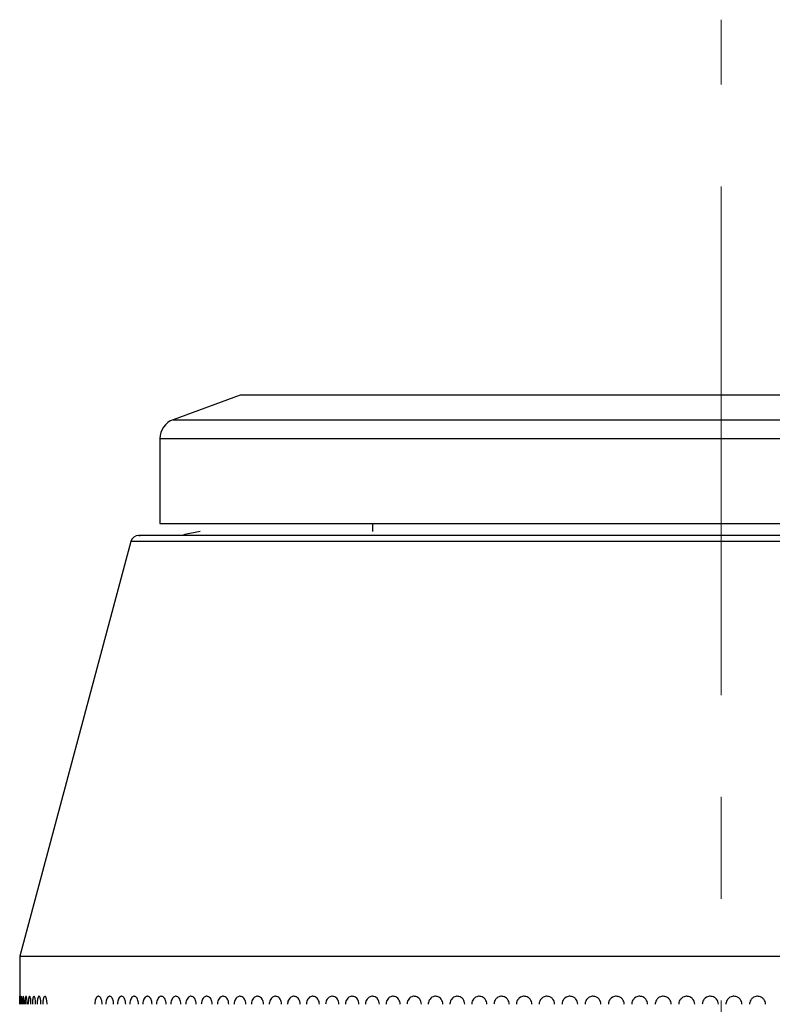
# Model space of a CAD drawing. Header units: inches. Extents: x 2.6 to 37.8, y 3.5 to 30.8.
# Tile 30 of 32: x 35.803 to 36.543, y 22.285 to 23.253. Entities that reach past the tile are written whole.
import ezdxf

# ---------------------------------------------------------------- set-up
doc = ezdxf.new("R2010")
doc.units = ezdxf.units.IN
doc.header["$MEASUREMENT"] = 0
doc.linetypes.add('CENTERX2', pattern=[0.8, 0.5, -0.1, 0.1, -0.1])

msp = doc.modelspace()

# ---------------------------------------------------------------- linework, layer by layer
at = {"color": 7, "linetype": 'CENTERX2', "lineweight": 18}
msp.add_line((36.4924, 11.38872), (36.4924, 23.25253), dxfattribs=at)
at = {"color": 7, "linetype": 'Continuous', "lineweight": 25}
for p, q in [((36.01996, 22.88343), (35.95418, 22.85949)), ((36.95954, 22.88343), (36.01996, 22.88343)), ((35.94122, 22.84099), (35.94122, 22.75745)), ((35.94122, 22.75745), (37.04359, 22.75745)), ((36.14988, 22.75745), (36.14988, 22.74957)), ((35.91263, 22.7398), (35.80343, 22.33225)), ((35.80343, 22.33225), (35.80343, 22.29288)), ((35.80343, 22.33225), (37.18138, 22.33225))]:
    msp.add_line(p, q, dxfattribs=at)
at = {"color": 8, "linetype": 'Continuous', "lineweight": 25}
for p, q in [((35.95418, 22.85949), (37.03063, 22.85949)), ((35.94122, 22.84099), (37.03739, 22.84099)), ((37.07218, 22.7398), (35.91263, 22.7398))]:
    msp.add_line(p, q, dxfattribs=at)
at = {"color": 7, "linetype": 'Continuous', "lineweight": 25, "flags": 128}
msp.add_lwpolyline([(35.98059, 22.74957), (35.96553, 22.74658), (35.96391, 22.74586)], dxfattribs=at)
at = {"color": 7, "linetype": 'Continuous', "lineweight": 25}
for centre, radius, start, end in [((35.96091, 22.84099), 0.01969, 110, 180), ((35.92024, 22.73776), 0.00787, 90, 165), ((36.4124, 22.28501), 0.00787, 74.23015, 90), ((36.43547, 22.28501), 0.00787, 52.4399, 90)]:
    msp.add_arc(centre, radius, start, end, dxfattribs=at)
for points, knots in [([(37.05814, 22.74563), (37.05109, 22.74563), (37.03657, 22.74563), (36.98915, 22.74563), (36.92162, 22.74563), (36.83438, 22.74563), (36.74943, 22.74563), (36.67702, 22.74563), (36.60434, 22.74563), (36.51343, 22.74563), (36.4064, 22.74563), (36.30228, 22.74563), (36.20142, 22.74563), (36.10798, 22.74563), (36.02859, 22.74563), (35.97867, 22.74563), (35.94969, 22.74563), (35.92969, 22.74563), (35.91814, 22.74563), (35.9212, 22.74563), (35.92165, 22.74563)], [0, 0, 0, 0, 0.061171, 0.126006, 0.193537, 0.262501, 0.331464, 0.365267, 0.399082, 0.463917, 0.525088, 0.586259, 0.651094, 0.718625, 0.787588, 0.856552, 0.890355, 0.92417, 0.989005, 1, 1, 1, 1]), ([(35.80348, 22.28501), (35.80347, 22.28589), (35.80347, 22.28766), (35.80346, 22.29002), (35.80344, 22.29181), (35.80343, 22.29272), (35.80343, 22.29288), (35.80343, 22.29288), (35.80343, 22.29288)], [0, 0, 0, 0, 0.214691, 0.429382, 0.6440747, 0.8587662, 0.9996803, 1, 1, 1, 1]), ([(35.80343, 22.29288), (35.80343, 22.29288), (35.80343, 22.29288), (35.80343, 22.29288), (35.80343, 22.29288), (35.80343, 22.29288), (35.80343, 22.29283), (35.80343, 22.29246), (35.80344, 22.29124), (35.80346, 22.28921), (35.80347, 22.28701), (35.80347, 22.28557), (35.80347, 22.28501)], [0, 0, 0, 0, 0.00032, 0.000959, 0.003515, 0.01374, 0.054659, 0.219632, 0.434194, 0.648757, 0.863326, 1, 1, 1, 1]), ([(35.80382, 22.29288), (35.80382, 22.29288), (35.80382, 22.29288), (35.80382, 22.29288), (35.80382, 22.29288), (35.80381, 22.29288), (35.80378, 22.29283), (35.80373, 22.29246), (35.80367, 22.29124), (35.80363, 22.28921), (35.8036, 22.28701), (35.8036, 22.28557), (35.8036, 22.28501)], [0, 0, 0, 0, 0.00032, 0.000959, 0.003515, 0.01374, 0.054659, 0.219632, 0.434194, 0.648757, 0.863326, 1, 1, 1, 1]), ([(35.80414, 22.28501), (35.80413, 22.28589), (35.80412, 22.28766), (35.80406, 22.29002), (35.80398, 22.29181), (35.80389, 22.29272), (35.80384, 22.29288), (35.80382, 22.29288), (35.80382, 22.29288)], [0, 0, 0, 0, 0.214691, 0.429382, 0.644075, 0.858766, 0.99968, 1, 1, 1, 1]), ([(35.80499, 22.29288), (35.80499, 22.29288), (35.80499, 22.29288), (35.80499, 22.29288), (35.80499, 22.29288), (35.80498, 22.29288), (35.80492, 22.29283), (35.80481, 22.29246), (35.80467, 22.29124), (35.80457, 22.28921), (35.80452, 22.28701), (35.80451, 22.28557), (35.80451, 22.28501)], [0, 0, 0, 0, 0.00032, 0.000959, 0.003515, 0.01374, 0.054659, 0.219632, 0.434194, 0.648757, 0.863326, 1, 1, 1, 1]), ([(35.80557, 22.28501), (35.80556, 22.28589), (35.80555, 22.28766), (35.80544, 22.29002), (35.80529, 22.29181), (35.80513, 22.29272), (35.80503, 22.29288), (35.80499, 22.29288), (35.80499, 22.29288)], [0, 0, 0, 0, 0.214691, 0.429382, 0.644075, 0.858766, 0.99968, 1, 1, 1, 1]), ([(35.80694, 22.29288), (35.80694, 22.29288), (35.80694, 22.29288), (35.80694, 22.29288), (35.80693, 22.29288), (35.80691, 22.29288), (35.80682, 22.29283), (35.80665, 22.29246), (35.80645, 22.29124), (35.80629, 22.28921), (35.8062, 22.28701), (35.80619, 22.28557), (35.80619, 22.28501)], [0, 0, 0, 0, 0.00032, 0.000959, 0.003515, 0.01374, 0.054659, 0.219632, 0.434194, 0.648757, 0.863326, 1, 1, 1, 1]), ([(35.80778, 22.28501), (35.80777, 22.28589), (35.80775, 22.28766), (35.8076, 22.29002), (35.80738, 22.29181), (35.80715, 22.29272), (35.807, 22.29288), (35.80694, 22.29288), (35.80694, 22.29288)], [0, 0, 0, 0, 0.214691, 0.429382, 0.644075, 0.858766, 0.99968, 1, 1, 1, 1]), ([(35.80966, 22.29288), (35.80966, 22.29288), (35.80966, 22.29288), (35.80966, 22.29288), (35.80965, 22.29288), (35.80962, 22.29288), (35.8095, 22.29283), (35.80928, 22.29246), (35.809, 22.29124), (35.80878, 22.28921), (35.80866, 22.28701), (35.80865, 22.28557), (35.80865, 22.28501)], [0, 0, 0, 0, 0.00032, 0.000959, 0.003515, 0.01374, 0.054659, 0.219632, 0.434194, 0.648757, 0.863326, 1, 1, 1, 1]), ([(35.81076, 22.28501), (35.81075, 22.28589), (35.81072, 22.28766), (35.81052, 22.29002), (35.81024, 22.29181), (35.80993, 22.29272), (35.80974, 22.29288), (35.80966, 22.29288), (35.80966, 22.29288)], [0, 0, 0, 0, 0.214691, 0.429382, 0.6440747, 0.8587662, 0.9996803, 1, 1, 1, 1]), ([(35.81314, 22.29288), (35.81314, 22.29288), (35.81314, 22.29288), (35.81314, 22.29288), (35.81313, 22.29288), (35.8131, 22.29288), (35.81295, 22.29283), (35.81267, 22.29246), (35.81232, 22.29124), (35.81204, 22.28921), (35.81189, 22.28701), (35.81188, 22.28557), (35.81187, 22.28501)], [0, 0, 0, 0, 0.00032, 0.000959, 0.003515, 0.01374, 0.054659, 0.219632, 0.434194, 0.648757, 0.863326, 1, 1, 1, 1]), ([(35.81451, 22.28501), (35.81449, 22.28589), (35.81446, 22.28766), (35.81422, 22.29002), (35.81387, 22.29181), (35.81349, 22.29272), (35.81324, 22.29288), (35.81314, 22.29288), (35.81314, 22.29288)], [0, 0, 0, 0, 0.214691, 0.429382, 0.644075, 0.858766, 0.99968, 1, 1, 1, 1]), ([(35.8174, 22.29288), (35.8174, 22.29288), (35.8174, 22.29288), (35.81739, 22.29288), (35.81738, 22.29288), (35.81734, 22.29288), (35.81716, 22.29283), (35.81682, 22.29246), (35.8164, 22.29124), (35.81606, 22.28921), (35.81589, 22.28701), (35.81587, 22.28557), (35.81586, 22.28501)], [0, 0, 0, 0, 0.00032, 0.000959, 0.003515, 0.01374, 0.054659, 0.219632, 0.434194, 0.648757, 0.863326, 1, 1, 1, 1]), ([(35.81902, 22.28501), (35.819, 22.28589), (35.81896, 22.28766), (35.81868, 22.29002), (35.81826, 22.29181), (35.81781, 22.29272), (35.81751, 22.29288), (35.8174, 22.29288), (35.8174, 22.29288)], [0, 0, 0, 0, 0.214691, 0.429382, 0.644075, 0.858766, 0.99968, 1, 1, 1, 1]), ([(35.82241, 22.29288), (35.82241, 22.29288), (35.82241, 22.29288), (35.8224, 22.29288), (35.82239, 22.29288), (35.82234, 22.29288), (35.82213, 22.29283), (35.82174, 22.29246), (35.82125, 22.29124), (35.82085, 22.28921), (35.82065, 22.28701), (35.82063, 22.28557), (35.82062, 22.28501)], [0, 0, 0, 0, 0.00032, 0.000959, 0.003515, 0.01374, 0.054659, 0.219632, 0.434194, 0.648757, 0.863326, 1, 1, 1, 1]), ([(35.82429, 22.28501), (35.82427, 22.28589), (35.82422, 22.28766), (35.82389, 22.29002), (35.82341, 22.29181), (35.82289, 22.29272), (35.82254, 22.29288), (35.82241, 22.29288), (35.82241, 22.29288)], [0, 0, 0, 0, 0.214691, 0.429382, 0.6440747, 0.8587662, 0.9996803, 1, 1, 1, 1]), ([(35.82818, 22.29288), (35.82818, 22.29288), (35.82817, 22.29288), (35.82817, 22.29288), (35.82816, 22.29288), (35.8281, 22.29288), (35.82786, 22.29283), (35.82741, 22.29246), (35.82685, 22.29124), (35.82639, 22.28921), (35.82616, 22.28701), (35.82614, 22.28557), (35.82613, 22.28501)], [0, 0, 0, 0, 0.00032, 0.000959, 0.003515, 0.01374, 0.054659, 0.219632, 0.434194, 0.648757, 0.863326, 1, 1, 1, 1]), ([(35.83031, 22.28501), (35.83029, 22.28589), (35.83024, 22.28766), (35.82986, 22.29002), (35.82932, 22.29181), (35.82872, 22.29272), (35.82833, 22.29288), (35.82818, 22.29288), (35.82818, 22.29288)], [0, 0, 0, 0, 0.214691, 0.429382, 0.644075, 0.858766, 0.99968, 1, 1, 1, 1]), ([(35.88074, 22.29288), (35.88074, 22.29288), (35.88074, 22.29288), (35.88073, 22.29288), (35.8807, 22.29288), (35.8806, 22.29288), (35.88019, 22.29283), (35.87941, 22.29246), (35.87843, 22.29124), (35.87763, 22.28921), (35.87721, 22.28701), (35.87717, 22.28557), (35.87715, 22.28501)], [0, 0, 0, 0, 0.00032, 0.000959, 0.003515, 0.01374, 0.054659, 0.219632, 0.434194, 0.648757, 0.863326, 1, 1, 1, 1]), ([(35.8844, 22.28501), (35.88436, 22.28589), (35.88428, 22.28766), (35.88364, 22.29002), (35.88271, 22.29181), (35.88168, 22.29272), (35.88101, 22.29288), (35.88074, 22.29288), (35.88074, 22.29288)], [0, 0, 0, 0, 0.214691, 0.429382, 0.644075, 0.858766, 0.99968, 1, 1, 1, 1]), ([(35.89176, 22.29288), (35.89176, 22.29288), (35.89175, 22.29288), (35.89175, 22.29288), (35.89172, 22.29288), (35.89161, 22.29288), (35.89118, 22.29283), (35.89034, 22.29246), (35.88929, 22.29124), (35.88844, 22.28921), (35.888, 22.28701), (35.88796, 22.28557), (35.88794, 22.28501)], [0, 0, 0, 0, 0.00032, 0.000959, 0.003515, 0.01374, 0.054659, 0.219632, 0.434194, 0.648757, 0.863326, 1, 1, 1, 1]), ([(35.89565, 22.28501), (35.89561, 22.28589), (35.89552, 22.28766), (35.89484, 22.29002), (35.89385, 22.29181), (35.89276, 22.29272), (35.89204, 22.29288), (35.89176, 22.29288), (35.89176, 22.29288)], [0, 0, 0, 0, 0.214691, 0.429382, 0.644075, 0.858766, 0.99968, 1, 1, 1, 1]), ([(35.90345, 22.29288), (35.90345, 22.29288), (35.90345, 22.29288), (35.90344, 22.29288), (35.90342, 22.29288), (35.9033, 22.29288), (35.90284, 22.29283), (35.90196, 22.29246), (35.90084, 22.29124), (35.89994, 22.28921), (35.89947, 22.28701), (35.89943, 22.28557), (35.89941, 22.28501)], [0, 0, 0, 0, 0.00032, 0.000959, 0.003515, 0.01374, 0.054659, 0.219632, 0.434194, 0.648757, 0.863326, 1, 1, 1, 1]), ([(35.90758, 22.28501), (35.90753, 22.28589), (35.90744, 22.28766), (35.90672, 22.29002), (35.90567, 22.29181), (35.90452, 22.29272), (35.90376, 22.29288), (35.90346, 22.29288), (35.90345, 22.29288)], [0, 0, 0, 0, 0.214691, 0.429382, 0.644075, 0.858766, 0.99968, 1, 1, 1, 1]), ([(35.91582, 22.29288), (35.91582, 22.29288), (35.91582, 22.29288), (35.91581, 22.29288), (35.91578, 22.29288), (35.91566, 22.29288), (35.91517, 22.29283), (35.91424, 22.29246), (35.91307, 22.29124), (35.91211, 22.28921), (35.91162, 22.28701), (35.91157, 22.28557), (35.91155, 22.28501)], [0, 0, 0, 0, 0.00032, 0.000959, 0.003515, 0.01374, 0.054659, 0.219632, 0.434194, 0.648757, 0.863326, 1, 1, 1, 1]), ([(35.92017, 22.28501), (35.92012, 22.28589), (35.92002, 22.28766), (35.91927, 22.29002), (35.91816, 22.29181), (35.91694, 22.29272), (35.91614, 22.29288), (35.91582, 22.29288), (35.91582, 22.29288)], [0, 0, 0, 0, 0.214691, 0.429382, 0.6440747, 0.8587662, 0.9996803, 1, 1, 1, 1]), ([(35.92884, 22.29288), (35.92884, 22.29288), (35.92884, 22.29288), (35.92883, 22.29288), (35.9288, 22.29288), (35.92867, 22.29288), (35.92816, 22.29283), (35.92718, 22.29246), (35.92594, 22.29124), (35.92494, 22.28921), (35.92442, 22.28701), (35.92437, 22.28557), (35.92435, 22.28501)], [0, 0, 0, 0, 0.00032, 0.000959, 0.003515, 0.01374, 0.054659, 0.219632, 0.434194, 0.648757, 0.863326, 1, 1, 1, 1]), ([(35.93341, 22.28501), (35.93335, 22.28589), (35.93325, 22.28766), (35.93246, 22.29002), (35.9313, 22.29181), (35.93002, 22.29272), (35.92917, 22.29288), (35.92884, 22.29288), (35.92884, 22.29288)], [0, 0, 0, 0, 0.214691, 0.429382, 0.644075, 0.858766, 0.99968, 1, 1, 1, 1]), ([(35.9425, 22.29288), (35.9425, 22.29288), (35.94249, 22.29288), (35.94248, 22.29288), (35.94245, 22.29288), (35.94232, 22.29288), (35.94178, 22.29283), (35.94076, 22.29246), (35.93946, 22.29124), (35.93841, 22.28921), (35.93786, 22.28701), (35.93781, 22.28557), (35.93779, 22.28501)], [0, 0, 0, 0, 0.0003195, 0.0009586, 0.0035147, 0.0137396, 0.0546587, 0.2196315, 0.4341941, 0.6487573, 0.863326, 1, 1, 1, 1]), ([(35.94728, 22.28501), (35.94722, 22.28589), (35.94712, 22.28766), (35.94629, 22.29002), (35.94507, 22.29181), (35.94373, 22.29272), (35.94285, 22.29288), (35.9425, 22.29288), (35.9425, 22.29288)], [0, 0, 0, 0, 0.214691, 0.429382, 0.6440747, 0.8587662, 0.9996803, 1, 1, 1, 1]), ([(35.95678, 22.29288), (35.95678, 22.29288), (35.95677, 22.29288), (35.95676, 22.29288), (35.95673, 22.29288), (35.95659, 22.29288), (35.95603, 22.29283), (35.95496, 22.29246), (35.95361, 22.29124), (35.95251, 22.28921), (35.95194, 22.28701), (35.95188, 22.28557), (35.95186, 22.28501)], [0, 0, 0, 0, 0.00032, 0.000959, 0.003515, 0.01374, 0.054659, 0.219632, 0.434194, 0.648757, 0.863326, 1, 1, 1, 1]), ([(35.96176, 22.28501), (35.96171, 22.28589), (35.9616, 22.28766), (35.96073, 22.29002), (35.95946, 22.29181), (35.95806, 22.29272), (35.95714, 22.29288), (35.95678, 22.29288), (35.95678, 22.29288)], [0, 0, 0, 0, 0.214691, 0.429382, 0.644075, 0.858766, 0.99968, 1, 1, 1, 1]), ([(35.97166, 22.29288), (35.97166, 22.29288), (35.97166, 22.29288), (35.97165, 22.29288), (35.97162, 22.29288), (35.97147, 22.29288), (35.97089, 22.29283), (35.96978, 22.29246), (35.96836, 22.29124), (35.96722, 22.28921), (35.96663, 22.28701), (35.96657, 22.28557), (35.96654, 22.28501)], [0, 0, 0, 0, 0.00032, 0.000959, 0.003515, 0.01374, 0.054659, 0.219632, 0.434194, 0.648757, 0.863326, 1, 1, 1, 1]), ([(35.97685, 22.28501), (35.9768, 22.28589), (35.97668, 22.28766), (35.97578, 22.29002), (35.97446, 22.29181), (35.973, 22.29272), (35.97204, 22.29288), (35.97166, 22.29288), (35.97166, 22.29288)], [0, 0, 0, 0, 0.214691, 0.429382, 0.6440747, 0.8587662, 0.9996803, 1, 1, 1, 1]), ([(35.98714, 22.29288), (35.98714, 22.29288), (35.98714, 22.29288), (35.98713, 22.29288), (35.98709, 22.29288), (35.98694, 22.29288), (35.98634, 22.29283), (35.98518, 22.29246), (35.98371, 22.29124), (35.98253, 22.28921), (35.98191, 22.28701), (35.98185, 22.28557), (35.98182, 22.28501)], [0, 0, 0, 0, 0.0003195, 0.0009586, 0.0035147, 0.0137396, 0.0546587, 0.2196315, 0.4341941, 0.6487573, 0.863326, 1, 1, 1, 1]), ([(35.99253, 22.28501), (35.99247, 22.28589), (35.99235, 22.28766), (35.99141, 22.29002), (35.99004, 22.29181), (35.98853, 22.29272), (35.98754, 22.29288), (35.98714, 22.29288), (35.98714, 22.29288)], [0, 0, 0, 0, 0.214691, 0.429382, 0.644075, 0.858766, 0.99968, 1, 1, 1, 1]), ([(36.00319, 22.29288), (36.00319, 22.29288), (36.00319, 22.29288), (36.00318, 22.29288), (36.00314, 22.29288), (36.00298, 22.29288), (36.00236, 22.29283), (36.00116, 22.29246), (35.99964, 22.29124), (35.99841, 22.28921), (35.99777, 22.28701), (35.9977, 22.28557), (35.99768, 22.28501)], [0, 0, 0, 0, 0.00032, 0.000959, 0.003515, 0.01374, 0.054659, 0.219632, 0.434194, 0.648757, 0.863326, 1, 1, 1, 1]), ([(36.00877, 22.28501), (36.0087, 22.28589), (36.00858, 22.28766), (36.00761, 22.29002), (36.0062, 22.29181), (36.00463, 22.29272), (36.0036, 22.29288), (36.00319, 22.29288), (36.00319, 22.29288)], [0, 0, 0, 0, 0.214691, 0.429382, 0.644075, 0.858766, 0.99968, 1, 1, 1, 1]), ([(36.01979, 22.29288), (36.01979, 22.29288), (36.01979, 22.29288), (36.01978, 22.29288), (36.01974, 22.29288), (36.01958, 22.29288), (36.01893, 22.29283), (36.0177, 22.29246), (36.01612, 22.29124), (36.01485, 22.28921), (36.01419, 22.28701), (36.01412, 22.28557), (36.0141, 22.28501)], [0, 0, 0, 0, 0.00032, 0.000959, 0.003515, 0.01374, 0.054659, 0.219632, 0.434194, 0.648757, 0.863326, 1, 1, 1, 1]), ([(36.02555, 22.28501), (36.02549, 22.28589), (36.02536, 22.28766), (36.02436, 22.29002), (36.0229, 22.29181), (36.02128, 22.29272), (36.02022, 22.29288), (36.0198, 22.29288), (36.01979, 22.29288)], [0, 0, 0, 0, 0.214691, 0.429382, 0.644075, 0.858766, 0.99968, 1, 1, 1, 1]), ([(36.03693, 22.29288), (36.03693, 22.29288), (36.03693, 22.29288), (36.03692, 22.29288), (36.03688, 22.29288), (36.03671, 22.29288), (36.03605, 22.29283), (36.03477, 22.29246), (36.03315, 22.29124), (36.03183, 22.28921), (36.03115, 22.28701), (36.03108, 22.28557), (36.03106, 22.28501)], [0, 0, 0, 0, 0.00032, 0.000959, 0.003515, 0.01374, 0.054659, 0.219632, 0.434194, 0.648757, 0.863326, 1, 1, 1, 1]), ([(36.04287, 22.28501), (36.04281, 22.28589), (36.04267, 22.28766), (36.04165, 22.29002), (36.04014, 22.29181), (36.03847, 22.29272), (36.03737, 22.29288), (36.03693, 22.29288), (36.03693, 22.29288)], [0, 0, 0, 0, 0.214691, 0.429382, 0.644075, 0.858766, 0.99968, 1, 1, 1, 1]), ([(36.05459, 22.29288), (36.05459, 22.29288), (36.05458, 22.29288), (36.05457, 22.29288), (36.05453, 22.29288), (36.05436, 22.29288), (36.05368, 22.29283), (36.05236, 22.29246), (36.05069, 22.29124), (36.04934, 22.28921), (36.04864, 22.28701), (36.04856, 22.28557), (36.04854, 22.28501)], [0, 0, 0, 0, 0.00032, 0.000959, 0.003515, 0.01374, 0.054659, 0.219632, 0.434194, 0.648757, 0.863326, 1, 1, 1, 1]), ([(36.0607, 22.28501), (36.06063, 22.28589), (36.06049, 22.28766), (36.05944, 22.29002), (36.05788, 22.29181), (36.05617, 22.29272), (36.05504, 22.29288), (36.05459, 22.29288), (36.05459, 22.29288)], [0, 0, 0, 0, 0.214691, 0.429382, 0.644075, 0.858766, 0.99968, 1, 1, 1, 1]), ([(36.07274, 22.29288), (36.07274, 22.29288), (36.07274, 22.29288), (36.07272, 22.29288), (36.07268, 22.29288), (36.07251, 22.29288), (36.0718, 22.29283), (36.07045, 22.29246), (36.06874, 22.29124), (36.06735, 22.28921), (36.06662, 22.28701), (36.06655, 22.28557), (36.06652, 22.28501)], [0, 0, 0, 0, 0.00032, 0.000959, 0.003515, 0.01374, 0.054659, 0.219632, 0.434194, 0.648757, 0.863326, 1, 1, 1, 1]), ([(36.07901, 22.28501), (36.07894, 22.28589), (36.0788, 22.28766), (36.07772, 22.29002), (36.07612, 22.29181), (36.07436, 22.29272), (36.0732, 22.29288), (36.07274, 22.29288), (36.07274, 22.29288)], [0, 0, 0, 0, 0.214691, 0.429382, 0.644075, 0.858766, 0.99968, 1, 1, 1, 1]), ([(36.09137, 22.29288), (36.09137, 22.29288), (36.09136, 22.29288), (36.09135, 22.29288), (36.09131, 22.29288), (36.09113, 22.29288), (36.09041, 22.29283), (36.08902, 22.29246), (36.08726, 22.29124), (36.08584, 22.28921), (36.08509, 22.28701), (36.08502, 22.28557), (36.08499, 22.28501)], [0, 0, 0, 0, 0.0003195, 0.0009586, 0.0035147, 0.0137396, 0.0546587, 0.2196315, 0.4341941, 0.6487573, 0.863326, 1, 1, 1, 1]), ([(36.09779, 22.28501), (36.09772, 22.28589), (36.09758, 22.28766), (36.09647, 22.29002), (36.09483, 22.29181), (36.09303, 22.29272), (36.09184, 22.29288), (36.09137, 22.29288), (36.09137, 22.29288)], [0, 0, 0, 0, 0.214691, 0.429382, 0.644075, 0.858766, 0.99968, 1, 1, 1, 1]), ([(36.11045, 22.29288), (36.11045, 22.29288), (36.11044, 22.29288), (36.11043, 22.29288), (36.11038, 22.29288), (36.1102, 22.29288), (36.10946, 22.29283), (36.10805, 22.29246), (36.10625, 22.29124), (36.10478, 22.28921), (36.10402, 22.28701), (36.10395, 22.28557), (36.10392, 22.28501)], [0, 0, 0, 0, 0.00032, 0.000959, 0.003515, 0.01374, 0.054659, 0.219632, 0.434194, 0.648757, 0.863326, 1, 1, 1, 1]), ([(36.11703, 22.28501), (36.11695, 22.28589), (36.11681, 22.28766), (36.11567, 22.29002), (36.114, 22.29181), (36.11215, 22.29272), (36.11093, 22.29288), (36.11045, 22.29288), (36.11045, 22.29288)], [0, 0, 0, 0, 0.214691, 0.429382, 0.644075, 0.858766, 0.99968, 1, 1, 1, 1]), ([(36.12996, 22.29288), (36.12996, 22.29288), (36.12996, 22.29288), (36.12994, 22.29288), (36.1299, 22.29288), (36.12971, 22.29288), (36.12896, 22.29283), (36.12751, 22.29246), (36.12567, 22.29124), (36.12417, 22.28921), (36.1234, 22.28701), (36.12332, 22.28557), (36.12329, 22.28501)], [0, 0, 0, 0, 0.00032, 0.000959, 0.003515, 0.01374, 0.054659, 0.219632, 0.434194, 0.648757, 0.863326, 1, 1, 1, 1]), ([(36.13668, 22.28501), (36.13661, 22.28589), (36.13646, 22.28766), (36.1353, 22.29002), (36.13359, 22.29181), (36.1317, 22.29272), (36.13045, 22.29288), (36.12996, 22.29288), (36.12996, 22.29288)], [0, 0, 0, 0, 0.214691, 0.429382, 0.644075, 0.858766, 0.99968, 1, 1, 1, 1]), ([(36.14988, 22.29288), (36.14988, 22.29288), (36.14988, 22.29288), (36.14987, 22.29288), (36.14982, 22.29288), (36.14963, 22.29288), (36.14886, 22.29283), (36.14738, 22.29246), (36.1455, 22.29124), (36.14398, 22.28921), (36.14319, 22.28701), (36.14311, 22.28557), (36.14308, 22.28501)], [0, 0, 0, 0, 0.00032, 0.000959, 0.003515, 0.01374, 0.054659, 0.219632, 0.434194, 0.648757, 0.863326, 1, 1, 1, 1]), ([(36.15674, 22.28501), (36.15666, 22.28589), (36.15651, 22.28766), (36.15533, 22.29002), (36.15358, 22.29181), (36.15166, 22.29272), (36.15039, 22.29288), (36.14989, 22.29288), (36.14988, 22.29288)], [0, 0, 0, 0, 0.214691, 0.429382, 0.644075, 0.858766, 0.99968, 1, 1, 1, 1]), ([(36.1702, 22.29288), (36.1702, 22.29288), (36.17019, 22.29288), (36.17018, 22.29288), (36.17013, 22.29288), (36.16994, 22.29288), (36.16915, 22.29283), (36.16765, 22.29246), (36.16573, 22.29124), (36.16418, 22.28921), (36.16337, 22.28701), (36.16329, 22.28557), (36.16326, 22.28501)], [0, 0, 0, 0, 0.00032, 0.000959, 0.003515, 0.01374, 0.054659, 0.219632, 0.434194, 0.648757, 0.863326, 1, 1, 1, 1]), ([(36.17718, 22.28501), (36.1771, 22.28589), (36.17695, 22.28766), (36.17574, 22.29002), (36.17397, 22.29181), (36.17201, 22.29272), (36.17071, 22.29288), (36.1702, 22.29288), (36.1702, 22.29288)], [0, 0, 0, 0, 0.214691, 0.429382, 0.644075, 0.858766, 0.99968, 1, 1, 1, 1]), ([(36.19087, 22.29288), (36.19087, 22.29288), (36.19087, 22.29288), (36.19086, 22.29288), (36.19081, 22.29288), (36.19061, 22.29288), (36.18981, 22.29283), (36.18828, 22.29246), (36.18633, 22.29124), (36.18475, 22.28921), (36.18393, 22.28701), (36.18385, 22.28557), (36.18381, 22.28501)], [0, 0, 0, 0, 0.00032, 0.000959, 0.003515, 0.01374, 0.054659, 0.219632, 0.434194, 0.648757, 0.863326, 1, 1, 1, 1]), ([(36.19797, 22.28501), (36.1979, 22.28589), (36.19774, 22.28766), (36.19651, 22.29002), (36.19471, 22.29181), (36.19271, 22.29272), (36.1914, 22.29288), (36.19088, 22.29288), (36.19087, 22.29288)], [0, 0, 0, 0, 0.214691, 0.429382, 0.644075, 0.858766, 0.99968, 1, 1, 1, 1]), ([(36.21189, 22.29288), (36.21189, 22.29288), (36.21189, 22.29288), (36.21188, 22.29288), (36.21182, 22.29288), (36.21162, 22.29288), (36.21081, 22.29283), (36.20926, 22.29246), (36.20728, 22.29124), (36.20567, 22.28921), (36.20484, 22.28701), (36.20475, 22.28557), (36.20472, 22.28501)], [0, 0, 0, 0, 0.00032, 0.000959, 0.003515, 0.01374, 0.054659, 0.219632, 0.434194, 0.648757, 0.863326, 1, 1, 1, 1]), ([(36.2191, 22.28501), (36.21902, 22.28589), (36.21886, 22.28766), (36.21762, 22.29002), (36.21579, 22.29181), (36.21376, 22.29272), (36.21242, 22.29288), (36.21189, 22.29288), (36.21189, 22.29288)], [0, 0, 0, 0, 0.214691, 0.429382, 0.644075, 0.858766, 0.99968, 1, 1, 1, 1]), ([(36.23323, 22.29288), (36.23323, 22.29288), (36.23322, 22.29288), (36.23321, 22.29288), (36.23316, 22.29288), (36.23296, 22.29288), (36.23213, 22.29283), (36.23055, 22.29246), (36.22855, 22.29124), (36.22692, 22.28921), (36.22607, 22.28701), (36.22598, 22.28557), (36.22595, 22.28501)], [0, 0, 0, 0, 0.00032, 0.000959, 0.003515, 0.01374, 0.054659, 0.219632, 0.434194, 0.648757, 0.863326, 1, 1, 1, 1]), ([(36.24054, 22.28501), (36.24046, 22.28589), (36.2403, 22.28766), (36.23904, 22.29002), (36.23718, 22.29181), (36.23513, 22.29272), (36.23377, 22.29288), (36.23323, 22.29288), (36.23323, 22.29288)], [0, 0, 0, 0, 0.214691, 0.429382, 0.644075, 0.858766, 0.99968, 1, 1, 1, 1]), ([(36.25486, 22.29288), (36.25486, 22.29288), (36.25486, 22.29288), (36.25484, 22.29288), (36.25479, 22.29288), (36.25458, 22.29288), (36.25375, 22.29283), (36.25215, 22.29246), (36.25012, 22.29124), (36.24846, 22.28921), (36.2476, 22.28701), (36.24752, 22.28557), (36.24748, 22.28501)], [0, 0, 0, 0, 0.00032, 0.000959, 0.003515, 0.01374, 0.054659, 0.219632, 0.434194, 0.648757, 0.863326, 1, 1, 1, 1]), ([(36.26227, 22.28501), (36.26218, 22.28589), (36.26202, 22.28766), (36.26074, 22.29002), (36.25886, 22.29181), (36.25678, 22.29272), (36.25541, 22.29288), (36.25486, 22.29288), (36.25486, 22.29288)], [0, 0, 0, 0, 0.214691, 0.429382, 0.644075, 0.858766, 0.99968, 1, 1, 1, 1]), ([(36.27676, 22.29288), (36.27676, 22.29288), (36.27675, 22.29288), (36.27674, 22.29288), (36.27669, 22.29288), (36.27648, 22.29288), (36.27564, 22.29283), (36.27402, 22.29246), (36.27196, 22.29124), (36.27029, 22.28921), (36.26942, 22.28701), (36.26933, 22.28557), (36.2693, 22.28501)], [0, 0, 0, 0, 0.00032, 0.000959, 0.003515, 0.01374, 0.054659, 0.219632, 0.434194, 0.648757, 0.863326, 1, 1, 1, 1]), ([(36.28425, 22.28501), (36.28417, 22.28589), (36.284, 22.28766), (36.28271, 22.29002), (36.28081, 22.29181), (36.2787, 22.29272), (36.27731, 22.29288), (36.27676, 22.29288), (36.27676, 22.29288)], [0, 0, 0, 0, 0.214691, 0.429382, 0.644075, 0.858766, 0.99968, 1, 1, 1, 1]), ([(36.2989, 22.29288), (36.2989, 22.29288), (36.2989, 22.29288), (36.29888, 22.29288), (36.29883, 22.29288), (36.29862, 22.29288), (36.29777, 22.29283), (36.29613, 22.29246), (36.29405, 22.29124), (36.29236, 22.28921), (36.29148, 22.28701), (36.29139, 22.28557), (36.29136, 22.28501)], [0, 0, 0, 0, 0.00032, 0.000959, 0.003515, 0.01374, 0.054659, 0.219632, 0.434194, 0.648757, 0.863326, 1, 1, 1, 1]), ([(36.30647, 22.28501), (36.30639, 22.28589), (36.30622, 22.28766), (36.30491, 22.29002), (36.30299, 22.29181), (36.30087, 22.29272), (36.29946, 22.29288), (36.2989, 22.29288), (36.2989, 22.29288)], [0, 0, 0, 0, 0.214691, 0.429382, 0.644075, 0.858766, 0.99968, 1, 1, 1, 1]), ([(36.32127, 22.29288), (36.32126, 22.29288), (36.32126, 22.29288), (36.32125, 22.29288), (36.32119, 22.29288), (36.32098, 22.29288), (36.32012, 22.29283), (36.31847, 22.29246), (36.31637, 22.29124), (36.31466, 22.28921), (36.31377, 22.28701), (36.31368, 22.28557), (36.31365, 22.28501)], [0, 0, 0, 0, 0.00032, 0.000959, 0.003515, 0.01374, 0.054659, 0.219632, 0.434194, 0.648757, 0.863326, 1, 1, 1, 1]), ([(36.3289, 22.28501), (36.32882, 22.28589), (36.32865, 22.28766), (36.32733, 22.29002), (36.32539, 22.29181), (36.32325, 22.29272), (36.32183, 22.29288), (36.32127, 22.29288), (36.32127, 22.29288)], [0, 0, 0, 0, 0.214691, 0.429382, 0.644075, 0.858766, 0.99968, 1, 1, 1, 1]), ([(36.34382, 22.29288), (36.34382, 22.29288), (36.34382, 22.29288), (36.3438, 22.29288), (36.34375, 22.29288), (36.34353, 22.29288), (36.34267, 22.29283), (36.341, 22.29246), (36.33889, 22.29124), (36.33716, 22.28921), (36.33627, 22.28701), (36.33618, 22.28557), (36.33614, 22.28501)], [0, 0, 0, 0, 0.00032, 0.000959, 0.003515, 0.01374, 0.054659, 0.219632, 0.434194, 0.648757, 0.863326, 1, 1, 1, 1]), ([(36.35152, 22.28501), (36.35144, 22.28589), (36.35127, 22.28766), (36.34994, 22.29002), (36.34798, 22.29181), (36.34582, 22.29272), (36.34439, 22.29288), (36.34382, 22.29288), (36.34382, 22.29288)], [0, 0, 0, 0, 0.214691, 0.429382, 0.644075, 0.858766, 0.99968, 1, 1, 1, 1]), ([(36.36655, 22.29288), (36.36655, 22.29288), (36.36654, 22.29288), (36.36653, 22.29288), (36.36647, 22.29288), (36.36626, 22.29288), (36.36539, 22.29283), (36.36371, 22.29246), (36.36158, 22.29124), (36.35984, 22.28921), (36.35894, 22.28701), (36.35885, 22.28557), (36.35881, 22.28501)], [0, 0, 0, 0, 0.00032, 0.000959, 0.003515, 0.01374, 0.054659, 0.219632, 0.434194, 0.648757, 0.863326, 1, 1, 1, 1]), ([(36.3743, 22.28501), (36.37421, 22.28589), (36.37404, 22.28766), (36.3727, 22.29002), (36.37074, 22.29181), (36.36856, 22.29272), (36.36712, 22.29288), (36.36655, 22.29288), (36.36655, 22.29288)], [0, 0, 0, 0, 0.214691, 0.429382, 0.6440747, 0.8587662, 0.9996803, 1, 1, 1, 1]), ([(36.38942, 22.29288), (36.38941, 22.29288), (36.38941, 22.29288), (36.3894, 22.29288), (36.38934, 22.29288), (36.38912, 22.29288), (36.38825, 22.29283), (36.38656, 22.29246), (36.38442, 22.29124), (36.38267, 22.28921), (36.38176, 22.28701), (36.38167, 22.28557), (36.38164, 22.28501)], [0, 0, 0, 0, 0.00032, 0.000959, 0.003515, 0.01374, 0.054659, 0.219632, 0.434194, 0.648757, 0.863326, 1, 1, 1, 1]), ([(36.39721, 22.28501), (36.39712, 22.28589), (36.39695, 22.28766), (36.3956, 22.29002), (36.39363, 22.29181), (36.39144, 22.29272), (36.38999, 22.29288), (36.38942, 22.29288), (36.38942, 22.29288)], [0, 0, 0, 0, 0.214691, 0.429382, 0.644075, 0.858766, 0.99968, 1, 1, 1, 1]), ([(36.4124, 22.29288), (36.4124, 22.29288), (36.41239, 22.29288), (36.41238, 22.29288), (36.41233, 22.29288), (36.41211, 22.29288), (36.41123, 22.29283), (36.40953, 22.29246), (36.40738, 22.29124), (36.40562, 22.28921), (36.40471, 22.28701), (36.40462, 22.28557), (36.40458, 22.28501)], [0, 0, 0, 0, 0.00032, 0.000959, 0.003515, 0.01374, 0.054659, 0.219632, 0.434194, 0.648757, 0.863326, 1, 1, 1, 1]), ([(36.42023, 22.28501), (36.42014, 22.28589), (36.41997, 22.28766), (36.41862, 22.29002), (36.41663, 22.29181), (36.41443, 22.29272), (36.41298, 22.29288), (36.4124, 22.29288), (36.4124, 22.29288)], [0, 0, 0, 0, 0.214691, 0.429382, 0.644075, 0.858766, 0.99968, 1, 1, 1, 1]), ([(36.43547, 22.29288), (36.43547, 22.29288), (36.43547, 22.29288), (36.43546, 22.29288), (36.4354, 22.29288), (36.43518, 22.29288), (36.4343, 22.29283), (36.4326, 22.29246), (36.43043, 22.29124), (36.42868, 22.28921), (36.42776, 22.28701), (36.42767, 22.28557), (36.42763, 22.28501)], [0, 0, 0, 0, 0.00032, 0.000959, 0.003515, 0.01374, 0.054659, 0.219632, 0.434194, 0.648757, 0.863326, 1, 1, 1, 1]), ([(36.44333, 22.28501), (36.44324, 22.28589), (36.44307, 22.28766), (36.44171, 22.29002), (36.43972, 22.29181), (36.43751, 22.29272), (36.43605, 22.29288), (36.43548, 22.29288), (36.43547, 22.29288)], [0, 0, 0, 0, 0.214691, 0.429382, 0.644075, 0.858766, 0.99968, 1, 1, 1, 1]), ([(36.45861, 22.29288), (36.45861, 22.29288), (36.45861, 22.29288), (36.45859, 22.29288), (36.45854, 22.29288), (36.45832, 22.29288), (36.45743, 22.29283), (36.45573, 22.29246), (36.45356, 22.29124), (36.4518, 22.28921), (36.45088, 22.28701), (36.45079, 22.28557), (36.45075, 22.28501)], [0, 0, 0, 0, 0.00032, 0.000959, 0.003515, 0.01374, 0.054659, 0.219632, 0.434194, 0.648757, 0.863326, 1, 1, 1, 1]), ([(36.46648, 22.28501), (36.46639, 22.28589), (36.46622, 22.28766), (36.46486, 22.29002), (36.46287, 22.29181), (36.46066, 22.29272), (36.45919, 22.29288), (36.45862, 22.29288), (36.45861, 22.29288)], [0, 0, 0, 0, 0.214691, 0.429382, 0.644075, 0.858766, 0.99968, 1, 1, 1, 1]), ([(36.48179, 22.29288), (36.48179, 22.29288), (36.48179, 22.29288), (36.48177, 22.29288), (36.48172, 22.29288), (36.4815, 22.29288), (36.48061, 22.29283), (36.4789, 22.29246), (36.47673, 22.29124), (36.47497, 22.28921), (36.47405, 22.28701), (36.47396, 22.28557), (36.47392, 22.28501)], [0, 0, 0, 0, 0.0003195, 0.0009586, 0.0035147, 0.0137396, 0.0546587, 0.2196315, 0.4341941, 0.6487573, 0.863326, 1, 1, 1, 1]), ([(36.48967, 22.28501), (36.48958, 22.28589), (36.4894, 22.28766), (36.48805, 22.29002), (36.48605, 22.29181), (36.48384, 22.29272), (36.48237, 22.29288), (36.48179, 22.29288), (36.48179, 22.29288)], [0, 0, 0, 0, 0.214691, 0.429382, 0.644075, 0.858766, 0.99968, 1, 1, 1, 1]), ([(36.50498, 22.29288), (36.50498, 22.29288), (36.50498, 22.29288), (36.50496, 22.29288), (36.50491, 22.29288), (36.50469, 22.29288), (36.5038, 22.29283), (36.50209, 22.29246), (36.49992, 22.29124), (36.49816, 22.28921), (36.49724, 22.28701), (36.49714, 22.28557), (36.49711, 22.28501)], [0, 0, 0, 0, 0.00032, 0.000959, 0.003515, 0.01374, 0.054659, 0.219632, 0.434194, 0.648757, 0.863326, 1, 1, 1, 1]), ([(36.51285, 22.28501), (36.51277, 22.28589), (36.51259, 22.28766), (36.51124, 22.29002), (36.50924, 22.29181), (36.50703, 22.29272), (36.50556, 22.29288), (36.50498, 22.29288), (36.50498, 22.29288)], [0, 0, 0, 0, 0.214691, 0.429382, 0.6440747, 0.8587662, 0.9996803, 1, 1, 1, 1]), ([(36.52816, 22.29288), (36.52816, 22.29288), (36.52815, 22.29288), (36.52814, 22.29288), (36.52808, 22.29288), (36.52786, 22.29288), (36.52698, 22.29283), (36.52527, 22.29246), (36.5231, 22.29124), (36.52134, 22.28921), (36.52042, 22.28701), (36.52033, 22.28557), (36.52029, 22.28501)], [0, 0, 0, 0, 0.00032, 0.000959, 0.003515, 0.01374, 0.054659, 0.219632, 0.434194, 0.648757, 0.863326, 1, 1, 1, 1]), ([(36.53602, 22.28501), (36.53593, 22.28589), (36.53576, 22.28766), (36.5344, 22.29002), (36.53241, 22.29181), (36.5302, 22.29272), (36.52874, 22.29288), (36.52816, 22.29288), (36.52816, 22.29288)], [0, 0, 0, 0, 0.214691, 0.429382, 0.644075, 0.858766, 0.99968, 1, 1, 1, 1])]:
    msp.add_open_spline(points, degree=3, knots=knots, dxfattribs=at)

doc.saveas('drawing.dxf')
